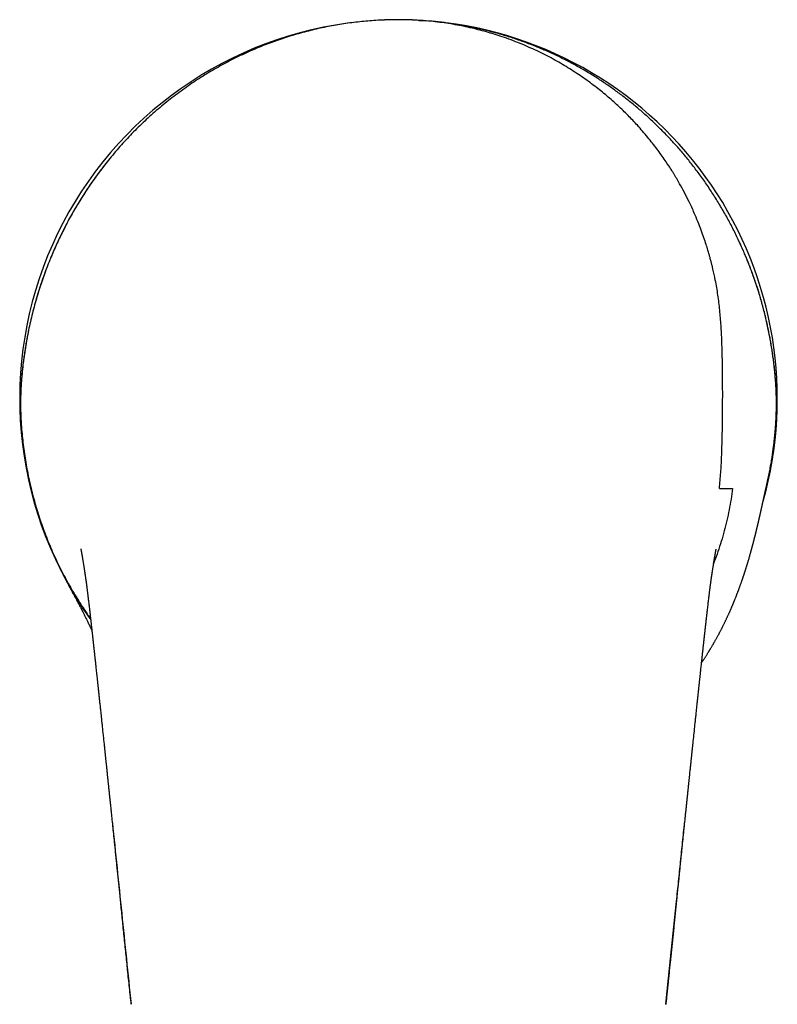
# Model space of a CAD drawing. Header units: millimetres. Extents: x 8 to 586, y 12 to 717.
# Tile 2 of 34: x 288 to 335, y 296 to 357. Entities that reach past the tile are written whole.
import ezdxf

# ---------------------------------------------------------------- set-up
doc = ezdxf.new("R2010")
doc.units = ezdxf.units.MM

msp = doc.modelspace()

# ---------------------------------------------------------------- linework, layer by layer
at = {"color": 7, "linetype": 'Continuous', "lineweight": 30}
for p, q in [((310.584, 356.78), (310.577, 356.779)), ((317.35, 356.019), (317.343, 356.021)), ((317.433, 355.996), (317.35, 356.019)), ((288.344, 331.933), (288.342, 331.933)), ((292.537, 320.539), (292.537, 320.539)), ((330.452, 320.538), (330.452, 320.538)), ((329.064, 307.527), (329.064, 307.528))]:
    msp.add_line(p, q, dxfattribs=at)
at = {"color": 7, "linetype": 'Continuous', "lineweight": 30, "flags": 128}
for points in [[(310.577, 356.78), (310.54, 356.778), (310.51, 356.777)], [(312.74, 356.761), (313.018, 356.745), (313.214, 356.731)]]:
    msp.add_lwpolyline(points, dxfattribs=at)
at = {"color": 7, "linetype": 'Continuous', "lineweight": 30}
for start, end in [(95.86553, 212.4742), (344.25476, 84.39128), (344.27978, 0)]:
    msp.add_arc((311.495, 333.545), 23.25, start, end, dxfattribs=at)
for points, knots in [([(310.51, 356.777), (310.503, 356.777), (310.328, 356.771), (309.987, 356.749), (309.488, 356.711), (308.994, 356.661), (308.505, 356.601), (308.021, 356.53), (307.538, 356.449), (307.055, 356.357), (306.57, 356.253), (306.084, 356.138), (305.6, 356.012), (305.118, 355.875), (304.642, 355.728), (304.173, 355.573), (303.71, 355.408), (303.252, 355.234), (302.778, 355.041), (302.289, 354.829), (301.786, 354.597), (301.289, 354.353), (300.799, 354.097), (300.319, 353.831), (299.848, 353.555), (299.386, 353.27), (298.931, 352.975), (298.48, 352.666), (298.033, 352.344), (297.591, 352.01), (297.158, 351.666), (296.734, 351.313), (296.319, 350.951), (295.915, 350.58), (295.52, 350.201), (295.135, 349.814), (294.76, 349.418), (294.395, 349.015), (294.039, 348.603), (293.695, 348.186), (293.362, 347.764), (293.041, 347.338), (292.73, 346.905), (292.427, 346.463), (292.132, 346.011), (291.845, 345.551), (291.569, 345.085), (291.304, 344.614), (291.05, 344.138), (290.807, 343.658), (290.576, 343.173), (290.355, 342.684), (290.146, 342.19), (289.947, 341.692), (289.76, 341.189), (289.584, 340.685), (289.42, 340.181), (289.267, 339.676), (289.125, 339.168), (288.993, 338.653), (288.871, 338.133), (288.76, 337.607), (288.66, 337.078), (288.571, 336.548), (288.494, 336.017), (288.428, 335.484), (288.393, 335.129), (288.376, 334.951)], [0, 0, 0, 0, 0.000663, 0.015092, 0.029487, 0.043856, 0.057952, 0.072037, 0.08612, 0.100206, 0.114577, 0.128986, 0.143425, 0.157884, 0.172354, 0.186566, 0.20077, 0.214957, 0.229117, 0.24523, 0.261317, 0.277387, 0.29345, 0.309516, 0.325309, 0.341123, 0.356968, 0.372841, 0.389053, 0.405271, 0.421487, 0.437691, 0.453875, 0.470028, 0.486142, 0.502207, 0.518285, 0.534375, 0.550476, 0.566586, 0.582414, 0.598247, 0.614082, 0.629917, 0.646072, 0.662222, 0.678362, 0.694491, 0.710606, 0.726702, 0.742778, 0.758821, 0.774885, 0.79097, 0.807074, 0.823194, 0.839041, 0.854898, 0.870765, 0.886639, 0.90284, 0.919044, 0.935247, 0.951447, 0.96764, 0.983826, 1, 1, 1, 1]), ([(309.602, 356.719), (309.593, 356.718), (309.572, 356.716), (309.546, 356.714), (309.529, 356.712), (309.524, 356.712)], [0, 0, 0, 0, 0.356254, 0.806816, 1, 1, 1, 1]), ([(311.495, 356.801), (311.451, 356.801), (311.366, 356.801), (311.244, 356.799), (311.132, 356.798), (311.03, 356.796), (310.938, 356.793), (310.856, 356.791), (310.784, 356.789), (310.722, 356.786), (310.673, 356.784), (310.636, 356.783), (310.609, 356.782), (310.592, 356.781), (310.585, 356.781), (310.584, 356.781)], [0, 0, 0, 0, 0.143244, 0.275647, 0.397231, 0.508024, 0.608063, 0.697399, 0.776103, 0.844281, 0.902094, 0.938813, 0.970035, 0.996062, 1, 1, 1, 1]), ([(312.406, 356.78), (312.405, 356.781), (312.398, 356.781), (312.376, 356.782), (312.338, 356.784), (312.283, 356.786), (312.215, 356.788), (312.139, 356.791), (312.054, 356.793), (311.962, 356.796), (311.859, 356.798), (311.747, 356.799), (311.624, 356.801), (311.539, 356.801), (311.495, 356.801)], [0, 0, 0, 0, 0.003689, 0.029141, 0.077282, 0.138205, 0.212374, 0.300042, 0.389425, 0.489665, 0.60081, 0.722897, 0.855953, 1, 1, 1, 1]), ([(331.192, 328.026), (331.222, 328.353), (331.281, 328.987), (331.327, 329.907), (331.355, 330.764), (331.373, 331.556), (331.383, 332.283), (331.389, 332.979), (331.392, 333.636), (331.391, 334.245), (331.388, 334.764), (331.384, 335.167), (331.38, 335.468), (331.377, 335.68), (331.374, 335.85), (331.372, 335.961), (331.371, 336.019), (331.371, 336.032), (331.37, 336.04), (331.37, 336.063), (331.363, 336.409), (331.344, 337.072), (331.297, 338.03), (331.221, 338.973), (331.108, 339.902), (330.962, 340.743), (330.842, 341.298), (330.777, 341.573), (330.758, 341.648), (330.74, 341.724), (330.721, 341.799), (330.702, 341.874), (330.685, 341.94), (330.668, 342.005), (330.646, 342.089), (330.611, 342.221), (330.556, 342.419), (330.478, 342.687), (330.373, 343.027), (330.238, 343.433), (330.07, 343.904), (329.872, 344.414), (329.675, 344.883), (329.492, 345.289), (329.292, 345.712), (329.048, 346.195), (328.82, 346.613), (328.66, 346.893), (328.569, 347.048), (328.479, 347.2), (328.389, 347.348), (328.189, 347.671), (327.856, 348.181), (327.356, 348.879), (326.788, 349.602), (326.193, 350.289), (325.579, 350.936), (324.956, 351.539), (324.277, 352.139), (323.541, 352.731), (322.746, 353.309), (321.89, 353.868), (320.972, 354.401), (319.991, 354.9), (318.948, 355.359), (317.908, 355.746), (316.881, 356.065), (315.874, 356.321), (314.829, 356.529), (313.747, 356.683), (312.632, 356.783), (311.877, 356.795), (311.495, 356.801)], [0, 0, 0, 0, 0.024593, 0.047576, 0.068947, 0.088705, 0.106853, 0.123389, 0.140809, 0.155991, 0.168934, 0.179639, 0.186171, 0.191456, 0.195494, 0.198912, 0.199727, 0.199838, 0.199932, 0.200283, 0.201594, 0.225782, 0.249966, 0.273287, 0.296606, 0.319924, 0.337163, 0.339098, 0.341033, 0.342968, 0.344903, 0.346838, 0.348773, 0.35001, 0.351874, 0.35527, 0.360196, 0.36727, 0.376145, 0.386821, 0.399297, 0.413575, 0.427698, 0.437401, 0.446832, 0.462768, 0.47786, 0.482429, 0.486914, 0.491316, 0.495635, 0.499871, 0.519765, 0.541174, 0.564099, 0.588538, 0.609182, 0.630795, 0.653378, 0.676929, 0.701451, 0.726941, 0.753401, 0.780832, 0.809233, 0.838603, 0.863819, 0.889709, 0.916272, 0.943508, 0.971418, 1, 1, 1, 1]), ([(334.613, 334.951), (334.587, 335.215), (334.535, 335.743), (334.425, 336.53), (334.292, 337.312), (334.135, 338.086), (333.953, 338.855), (333.75, 339.603), (333.529, 340.33), (333.289, 341.037), (333.028, 341.739), (332.744, 342.434), (332.433, 343.138), (332.091, 343.847), (331.718, 344.56), (331.322, 345.261), (330.903, 345.948), (330.462, 346.62), (330.008, 347.263), (329.543, 347.879), (329.068, 348.469), (328.572, 349.045), (328.056, 349.607), (327.536, 350.137), (327.015, 350.638), (326.494, 351.108), (325.958, 351.564), (325.409, 352.003), (324.847, 352.426), (324.274, 352.831), (323.67, 353.23), (323.033, 353.623), (322.362, 354.006), (321.677, 354.367), (320.976, 354.706), (320.274, 355.017), (319.572, 355.3), (318.871, 355.556), (318.161, 355.789), (317.442, 355.998), (316.716, 356.184), (315.983, 356.346), (315.244, 356.485), (314.5, 356.599), (313.752, 356.687), (313.155, 356.741), (312.807, 356.758), (312.71, 356.762)], [0, 0, 0, 0, 0.024225, 0.048345, 0.072379, 0.096349, 0.120276, 0.144184, 0.166726, 0.18929, 0.211892, 0.234553, 0.257292, 0.281478, 0.305685, 0.32988, 0.354029, 0.378098, 0.402076, 0.424662, 0.447252, 0.469869, 0.492537, 0.515279, 0.536024, 0.556807, 0.577599, 0.598375, 0.619105, 0.639762, 0.660347, 0.682972, 0.705606, 0.728276, 0.75101, 0.773837, 0.795521, 0.817234, 0.838971, 0.860731, 0.882508, 0.9043, 0.926103, 0.947915, 0.969732, 0.991553, 1, 1, 1, 1]), ([(293.5, 347.936), (293.49, 347.923), (293.392, 347.801), (293.205, 347.554), (292.939, 347.196), (292.675, 346.825), (292.422, 346.455), (292.18, 346.085), (291.947, 345.717), (291.724, 345.349), (291.511, 344.982), (291.297, 344.6), (291.083, 344.202), (290.872, 343.788), (290.672, 343.378), (290.482, 342.969), (290.34, 342.648), (290.24, 342.413), (290.177, 342.263), (290.113, 342.108), (290.048, 341.945), (289.981, 341.775), (289.908, 341.586), (289.829, 341.377), (289.745, 341.146), (289.659, 340.905), (289.573, 340.651), (289.485, 340.384), (289.396, 340.104), (289.307, 339.812), (289.219, 339.508), (289.132, 339.195), (289.048, 338.872), (288.965, 338.539), (288.885, 338.194), (288.81, 337.852), (288.741, 337.512), (288.677, 337.175), (288.616, 336.829), (288.559, 336.475), (288.506, 336.111), (288.457, 335.738), (288.413, 335.356), (288.388, 335.098), (288.376, 334.968)], [0, 0, 0, 0, 0.003454, 0.032789, 0.06512, 0.097015, 0.12847, 0.159482, 0.190105, 0.220369, 0.25027, 0.279806, 0.313038, 0.345787, 0.378051, 0.409836, 0.441199, 0.452594, 0.46399, 0.475839, 0.488238, 0.501187, 0.514687, 0.531305, 0.54869, 0.566841, 0.585761, 0.605813, 0.626663, 0.648309, 0.670753, 0.693993, 0.717593, 0.741961, 0.767095, 0.792994, 0.816763, 0.841139, 0.866119, 0.891702, 0.917885, 0.944664, 0.972037, 1, 1, 1, 1]), ([(334.614, 334.968), (334.601, 335.105), (334.575, 335.376), (334.528, 335.777), (334.477, 336.166), (334.421, 336.545), (334.361, 336.913), (334.299, 337.264), (334.235, 337.599), (334.169, 337.917), (334.102, 338.226), (334.032, 338.526), (333.957, 338.828), (333.879, 339.131), (333.796, 339.434), (333.712, 339.726), (333.628, 340.008), (333.543, 340.278), (333.458, 340.538), (333.374, 340.788), (333.293, 341.019), (333.216, 341.232), (333.143, 341.429), (333.072, 341.618), (333.002, 341.798), (332.933, 341.97), (332.867, 342.132), (332.803, 342.287), (332.739, 342.44), (332.643, 342.662), (332.547, 342.882), (332.469, 343.05), (332.447, 343.097)], [0, 0, 0, 0, 0.049065, 0.096893, 0.143503, 0.18891, 0.233128, 0.276172, 0.315692, 0.354187, 0.391667, 0.428139, 0.463609, 0.502022, 0.539202, 0.575157, 0.60989, 0.643406, 0.675709, 0.706801, 0.736683, 0.762432, 0.787211, 0.81102, 0.83386, 0.855729, 0.876262, 0.895872, 0.915233, 0.934713, 0.981579, 1, 1, 1, 1]), ([(288.376, 334.951), (288.367, 334.841), (288.348, 334.622), (288.327, 334.29), (288.311, 333.955), (288.302, 333.619), (288.298, 333.283), (288.3, 332.946), (288.308, 332.61), (288.322, 332.272), (288.336, 332.047), (288.344, 331.933)], [0, 0, 0, 0, 0.112593, 0.224689, 0.336433, 0.447976, 0.559471, 0.669079, 0.778937, 0.889194, 1, 1, 1, 1]), ([(288.376, 334.968), (288.372, 334.921), (288.364, 334.831), (288.354, 334.7), (288.347, 334.591), (288.343, 334.526), (288.341, 334.502)], [0, 0, 0, 0, 0.30398, 0.585536, 0.844782, 1, 1, 1, 1]), ([(334.646, 331.933), (334.655, 332.08), (334.674, 332.373), (334.688, 332.811), (334.693, 333.246), (334.688, 333.678), (334.673, 334.106), (334.649, 334.532), (334.625, 334.811), (334.613, 334.951)], [0, 0, 0, 0, 0.143812, 0.286766, 0.429189, 0.571406, 0.713738, 0.8565, 1, 1, 1, 1]), ([(334.67, 334.12), (334.67, 334.129), (334.668, 334.187), (334.662, 334.297), (334.653, 334.454), (334.642, 334.618), (334.629, 334.791), (334.619, 334.908), (334.614, 334.968)], [0, 0, 0, 0, 0.030381, 0.202935, 0.38608, 0.5799, 0.784499, 1, 1, 1, 1]), ([(288.344, 331.933), (288.357, 331.751), (288.385, 331.388), (288.442, 330.844), (288.511, 330.301), (288.593, 329.761), (288.687, 329.226), (288.793, 328.697), (288.91, 328.173), (289.039, 327.653), (289.181, 327.131), (289.336, 326.61), (289.505, 326.089), (289.686, 325.572), (289.879, 325.058), (290.084, 324.55), (290.302, 324.046), (290.531, 323.547), (290.772, 323.055), (291.024, 322.57), (291.286, 322.091), (291.56, 321.62), (291.842, 321.159), (292.133, 320.707), (292.383, 320.335), (292.541, 320.116), (292.594, 320.042)], [0, 0, 0, 0, 0.04279, 0.085555, 0.128298, 0.171025, 0.21374, 0.255683, 0.297623, 0.339564, 0.381509, 0.424319, 0.467143, 0.509986, 0.552852, 0.595747, 0.638675, 0.681643, 0.724476, 0.7672, 0.809839, 0.852416, 0.894956, 0.936722, 0.978498, 1, 1, 1, 1]), ([(334.133, 328.417), (334.158, 328.528), (334.211, 328.766), (334.282, 329.126), (334.349, 329.49), (334.407, 329.835), (334.457, 330.159), (334.499, 330.463), (334.536, 330.754), (334.567, 331.031), (334.594, 331.293), (334.615, 331.53), (334.632, 331.74), (334.642, 331.872), (334.646, 331.933)], [0, 0, 0, 0, 0.095516, 0.205611, 0.309755, 0.407936, 0.500142, 0.586362, 0.666582, 0.747881, 0.821887, 0.888587, 0.947962, 1, 1, 1, 1]), ([(330.099, 317.347), (330.109, 317.362), (330.128, 317.39), (330.156, 317.432), (330.185, 317.474), (330.215, 317.52), (330.25, 317.572), (330.288, 317.63), (330.328, 317.692), (330.369, 317.756), (330.411, 317.821), (330.45, 317.882), (330.485, 317.938), (330.516, 317.988), (330.543, 318.032), (330.566, 318.07), (330.587, 318.103), (330.605, 318.134), (330.627, 318.169), (330.654, 318.214), (330.687, 318.269), (330.722, 318.328), (330.755, 318.384), (330.785, 318.434), (330.811, 318.479), (330.835, 318.521), (330.86, 318.565), (330.89, 318.616), (330.923, 318.675), (330.958, 318.737), (330.993, 318.799), (331.031, 318.868), (331.074, 318.947), (331.123, 319.036), (331.172, 319.129), (331.219, 319.217), (331.26, 319.296), (331.294, 319.362), (331.325, 319.421), (331.352, 319.476), (331.381, 319.532), (331.412, 319.594), (331.446, 319.662), (331.479, 319.729), (331.511, 319.795), (331.542, 319.859), (331.573, 319.924), (331.602, 319.986), (331.634, 320.052), (331.669, 320.127), (331.707, 320.209), (331.744, 320.29), (331.775, 320.358), (331.801, 320.416), (331.822, 320.464), (331.843, 320.511), (331.863, 320.556), (331.883, 320.602), (331.904, 320.651), (331.926, 320.701), (331.949, 320.754), (331.971, 320.806), (331.994, 320.859), (332.017, 320.914), (332.039, 320.967), (332.06, 321.018), (332.078, 321.062), (332.097, 321.109), (332.119, 321.162), (332.145, 321.225), (332.173, 321.295), (332.197, 321.357), (332.218, 321.409), (332.233, 321.448), (332.247, 321.485), (332.26, 321.516), (332.27, 321.543), (332.28, 321.57), (332.296, 321.612), (332.318, 321.667), (332.342, 321.731), (332.363, 321.789), (332.384, 321.843), (332.403, 321.897), (332.422, 321.948), (332.441, 322.001), (332.462, 322.056), (332.483, 322.117), (332.506, 322.181), (332.529, 322.244), (332.55, 322.306), (332.568, 322.357), (332.583, 322.4), (332.594, 322.431), (332.603, 322.459), (332.612, 322.484), (332.619, 322.504), (332.626, 322.526), (332.635, 322.553), (332.647, 322.587), (332.659, 322.623), (332.672, 322.662), (332.685, 322.7), (332.698, 322.74), (332.711, 322.78), (332.722, 322.815), (332.732, 322.844), (332.74, 322.868), (332.748, 322.893), (332.758, 322.925), (332.769, 322.959), (332.781, 322.995), (332.792, 323.029), (332.803, 323.065), (332.815, 323.101), (332.826, 323.137), (332.837, 323.174), (332.85, 323.216), (332.864, 323.259), (332.877, 323.301), (332.89, 323.345), (332.905, 323.392), (332.92, 323.441), (332.934, 323.488), (332.948, 323.536), (332.963, 323.584), (332.982, 323.651), (333.008, 323.737), (333.038, 323.842), (333.068, 323.945), (333.09, 324.025), (333.106, 324.082), (333.116, 324.115), (333.124, 324.145), (333.132, 324.172), (333.14, 324.203), (333.149, 324.236), (333.158, 324.268), (333.166, 324.297), (333.173, 324.324), (333.181, 324.353), (333.189, 324.383), (333.196, 324.409), (333.201, 324.428), (333.206, 324.443), (333.21, 324.458), (333.214, 324.475), (333.22, 324.498), (333.227, 324.524), (333.235, 324.553), (333.242, 324.58), (333.249, 324.605), (333.256, 324.634), (333.265, 324.667), (333.275, 324.704), (333.284, 324.74), (333.293, 324.773), (333.301, 324.803), (333.308, 324.833), (333.316, 324.864), (333.323, 324.89), (333.329, 324.913), (333.334, 324.934), (333.341, 324.959), (333.348, 324.987), (333.354, 325.012), (333.359, 325.033), (333.364, 325.05), (333.368, 325.067), (333.374, 325.089), (333.381, 325.119), (333.39, 325.154), (333.398, 325.187), (333.405, 325.217), (333.412, 325.243), (333.418, 325.269), (333.425, 325.296), (333.432, 325.324), (333.438, 325.348), (333.443, 325.37), (333.45, 325.397), (333.458, 325.429), (333.466, 325.464), (333.474, 325.495), (333.48, 325.521), (333.485, 325.542), (333.489, 325.561), (333.494, 325.579), (333.499, 325.6), (333.504, 325.624), (333.51, 325.646), (333.514, 325.665), (333.518, 325.682), (333.523, 325.699), (333.528, 325.72), (333.533, 325.745), (333.539, 325.769), (333.544, 325.788), (333.547, 325.804), (333.551, 325.819), (333.555, 325.835), (333.559, 325.853), (333.564, 325.875), (333.57, 325.901), (333.577, 325.93), (333.584, 325.959), (333.59, 325.985), (333.595, 326.008), (333.6, 326.029), (333.605, 326.05), (333.61, 326.073), (333.616, 326.097), (333.622, 326.122), (333.627, 326.145), (333.631, 326.164), (333.635, 326.181), (333.639, 326.199), (333.644, 326.221), (333.65, 326.247), (333.656, 326.274), (333.662, 326.299), (333.667, 326.322), (333.672, 326.341), (333.676, 326.36), (333.681, 326.381), (333.686, 326.406), (333.692, 326.433), (333.698, 326.459), (333.704, 326.482), (333.708, 326.502), (333.712, 326.521), (333.717, 326.541), (333.722, 326.565), (333.729, 326.595), (333.736, 326.626), (333.743, 326.656), (333.748, 326.681), (333.754, 326.704), (333.759, 326.729), (333.765, 326.757), (333.773, 326.789), (333.78, 326.823), (333.787, 326.854), (333.793, 326.88), (333.798, 326.903), (333.803, 326.926), (333.809, 326.954), (333.816, 326.986), (333.824, 327.021), (333.831, 327.054), (333.838, 327.083), (333.843, 327.109), (333.849, 327.134), (333.855, 327.16), (333.862, 327.19), (333.869, 327.225), (333.877, 327.261), (333.885, 327.295), (333.891, 327.323), (333.896, 327.346), (333.9, 327.365), (333.904, 327.384), (333.908, 327.401), (333.912, 327.42), (333.917, 327.44), (333.922, 327.465), (333.928, 327.493), (333.935, 327.522), (333.941, 327.548), (333.946, 327.572), (333.95, 327.591), (333.954, 327.607), (333.957, 327.622), (333.961, 327.639), (333.965, 327.66), (333.97, 327.684), (333.976, 327.711), (333.983, 327.742), (333.991, 327.775), (333.998, 327.81), (334.006, 327.843), (334.013, 327.874), (334.019, 327.902), (334.025, 327.931), (334.032, 327.959), (334.038, 327.989), (334.046, 328.023), (334.054, 328.059), (334.062, 328.098), (334.071, 328.137), (334.079, 328.174), (334.087, 328.208), (334.094, 328.238), (334.1, 328.266), (334.106, 328.294), (334.112, 328.322), (334.119, 328.352), (334.126, 328.384), (334.131, 328.406), (334.134, 328.417)], [0, 0, 0, 0, 0.003559, 0.006833, 0.010149, 0.013658, 0.017894, 0.02263, 0.027548, 0.032644, 0.037821, 0.042891, 0.047211, 0.051114, 0.05456, 0.057685, 0.060023, 0.062287, 0.064957, 0.068203, 0.073025, 0.077665, 0.082046, 0.086054, 0.089453, 0.09246, 0.095751, 0.09977, 0.104321, 0.109383, 0.11421, 0.118595, 0.125466, 0.132324, 0.139262, 0.146806, 0.152438, 0.15748, 0.161786, 0.166083, 0.169874, 0.174622, 0.180245, 0.185437, 0.189983, 0.195302, 0.200078, 0.20462, 0.209432, 0.21512, 0.221776, 0.22801, 0.233557, 0.237451, 0.24111, 0.244595, 0.247994, 0.251542, 0.255051, 0.259027, 0.263046, 0.267027, 0.271032, 0.275067, 0.279475, 0.28325, 0.286576, 0.289629, 0.293965, 0.298795, 0.304069, 0.310071, 0.312989, 0.316032, 0.318978, 0.32141, 0.323318, 0.325188, 0.327496, 0.333157, 0.337939, 0.342176, 0.346582, 0.350559, 0.354533, 0.358529, 0.36285, 0.367542, 0.372739, 0.377744, 0.382335, 0.387321, 0.389888, 0.392383, 0.394675, 0.396579, 0.398094, 0.399516, 0.401719, 0.404502, 0.407598, 0.410448, 0.413694, 0.416782, 0.42002, 0.423152, 0.425187, 0.426924, 0.42896, 0.431412, 0.434506, 0.437304, 0.439952, 0.44289, 0.446048, 0.448746, 0.451544, 0.455086, 0.459038, 0.462046, 0.465409, 0.469904, 0.473766, 0.477518, 0.481712, 0.485704, 0.489569, 0.498481, 0.507382, 0.516319, 0.524876, 0.527939, 0.530981, 0.533521, 0.535658, 0.538231, 0.54142, 0.544361, 0.546783, 0.548901, 0.551506, 0.554656, 0.556754, 0.558432, 0.559689, 0.560829, 0.562394, 0.564393, 0.566747, 0.569641, 0.571977, 0.574076, 0.576534, 0.579762, 0.583173, 0.586618, 0.589616, 0.592161, 0.594954, 0.5979, 0.600561, 0.602271, 0.604228, 0.606588, 0.609342, 0.611889, 0.61383, 0.615216, 0.61662, 0.618514, 0.621697, 0.625137, 0.628351, 0.631222, 0.633603, 0.635844, 0.638696, 0.641637, 0.643932, 0.645703, 0.648142, 0.651623, 0.655339, 0.658364, 0.660778, 0.663006, 0.664666, 0.666362, 0.668477, 0.67101, 0.673365, 0.67528, 0.676801, 0.67839, 0.680511, 0.683214, 0.68577, 0.687767, 0.689244, 0.690712, 0.692337, 0.694119, 0.6964, 0.699089, 0.702188, 0.705422, 0.70817, 0.710407, 0.71246, 0.714762, 0.717079, 0.719708, 0.722567, 0.725063, 0.727077, 0.728645, 0.730366, 0.732845, 0.735785, 0.738738, 0.741565, 0.744048, 0.746127, 0.747907, 0.750199, 0.753065, 0.756237, 0.759058, 0.761659, 0.763951, 0.76594, 0.768027, 0.770745, 0.774076, 0.777935, 0.781326, 0.784225, 0.786641, 0.789303, 0.792609, 0.796421, 0.800494, 0.804302, 0.807234, 0.809692, 0.812385, 0.815443, 0.819478, 0.823982, 0.827902, 0.831292, 0.834344, 0.8372, 0.840354, 0.843881, 0.848226, 0.852936, 0.857101, 0.860699, 0.863282, 0.865575, 0.867863, 0.870162, 0.87214, 0.8747, 0.877862, 0.881428, 0.885057, 0.888537, 0.891461, 0.893798, 0.895724, 0.89763, 0.899531, 0.902244, 0.90525, 0.908638, 0.912572, 0.917064, 0.921495, 0.925641, 0.929341, 0.933317, 0.937013, 0.94058, 0.944363, 0.948557, 0.953404, 0.958544, 0.963685, 0.968575, 0.972965, 0.976806, 0.980323, 0.983877, 0.987627, 0.991376, 0.995627, 1, 1, 1, 1]), ([(332.001, 328.026), (331.971, 327.807), (331.91, 327.369), (331.792, 326.717), (331.653, 326.068), (331.492, 325.424), (331.31, 324.786), (331.104, 324.154), (330.947, 323.703), (330.852, 323.465), (330.839, 323.433)], [0, 0, 0, 0, 0.139705, 0.279433, 0.419172, 0.558913, 0.698649, 0.838371, 0.978087, 1, 1, 1, 1]), ([(331.191, 328.026), (331.326, 328.026), (331.595, 328.026), (331.866, 328.026), (332.001, 328.026)], [0, 0, 0, 0, 0.5, 1, 1, 1, 1]), ([(291.996, 324.324), (291.996, 324.324), (291.996, 324.324), (291.996, 324.323), (291.996, 324.321), (291.997, 324.318), (291.997, 324.313), (291.999, 324.307), (292, 324.301), (292.001, 324.295), (292.002, 324.29), (292.003, 324.287), (292.003, 324.283), (292.004, 324.28), (292.004, 324.277), (292.005, 324.276), (292.005, 324.275), (292.005, 324.274), (292.005, 324.273), (292.005, 324.271), (292.006, 324.27), (292.006, 324.266), (292.007, 324.263), (292.008, 324.259), (292.009, 324.254), (292.009, 324.251), (292.01, 324.248), (292.01, 324.246), (292.011, 324.244), (292.011, 324.241), (292.012, 324.238), (292.013, 324.231), (292.015, 324.222), (292.017, 324.211), (292.019, 324.2), (292.021, 324.19), (292.023, 324.177), (292.026, 324.163), (292.028, 324.147), (292.032, 324.128), (292.037, 324.102), (292.042, 324.075), (292.047, 324.046), (292.052, 324.016), (292.057, 323.986), (292.063, 323.956), (292.068, 323.926), (292.072, 323.901), (292.076, 323.88), (292.078, 323.864), (292.081, 323.847), (292.085, 323.826), (292.089, 323.801), (292.094, 323.771), (292.1, 323.737), (292.109, 323.685), (292.12, 323.615), (292.134, 323.529), (292.148, 323.445), (292.161, 323.363), (292.174, 323.282), (292.187, 323.204), (292.199, 323.128), (292.21, 323.055), (292.221, 322.987), (292.23, 322.925), (292.239, 322.868), (292.247, 322.818), (292.252, 322.779), (292.257, 322.747), (292.262, 322.714), (292.269, 322.668), (292.277, 322.611), (292.286, 322.552), (292.294, 322.496), (292.301, 322.444), (292.308, 322.393), (292.316, 322.34), (292.323, 322.283), (292.331, 322.223), (292.338, 322.174), (292.343, 322.135), (292.346, 322.11), (292.349, 322.085), (292.352, 322.065), (292.354, 322.049), (292.356, 322.036), (292.358, 322.022), (292.36, 322.001), (292.364, 321.972), (292.369, 321.933), (292.375, 321.886), (292.382, 321.83), (292.39, 321.766), (292.399, 321.693), (292.409, 321.611), (292.421, 321.516), (292.434, 321.406), (292.449, 321.281), (292.465, 321.145), (292.483, 320.997), (292.502, 320.838), (292.52, 320.684), (292.532, 320.583), (292.537, 320.539)], [0, 0, 0, 0, 0.004717, 0.025233, 0.044023, 0.061093, 0.076446, 0.087933, 0.098239, 0.107368, 0.111495, 0.114959, 0.117378, 0.118541, 0.118941, 0.119107, 0.119259, 0.119405, 0.119554, 0.119899, 0.120344, 0.120914, 0.123107, 0.12559, 0.127334, 0.127827, 0.128254, 0.128645, 0.129035, 0.12946, 0.129949, 0.131183, 0.134901, 0.140444, 0.147319, 0.155742, 0.16421, 0.172271, 0.17994, 0.187235, 0.198008, 0.208105, 0.217552, 0.229423, 0.240071, 0.249823, 0.259708, 0.269806, 0.274842, 0.27993, 0.285152, 0.291427, 0.299016, 0.307921, 0.318148, 0.32904, 0.353913, 0.377283, 0.399167, 0.41959, 0.438633, 0.456632, 0.475138, 0.49246, 0.508593, 0.523535, 0.537256, 0.549314, 0.559536, 0.565496, 0.571997, 0.583406, 0.598348, 0.612561, 0.625835, 0.638169, 0.649558, 0.662749, 0.675869, 0.689496, 0.703638, 0.709336, 0.715114, 0.72075, 0.725316, 0.728714, 0.730952, 0.733367, 0.736947, 0.742442, 0.749459, 0.758, 0.768067, 0.779662, 0.792786, 0.807441, 0.823629, 0.844009, 0.866395, 0.890793, 0.917207, 0.945641, 0.976101, 1, 1, 1, 1]), ([(330.452, 320.538), (330.459, 320.596), (330.472, 320.708), (330.492, 320.87), (330.51, 321.022), (330.526, 321.162), (330.542, 321.292), (330.556, 321.411), (330.569, 321.519), (330.581, 321.616), (330.592, 321.703), (330.601, 321.778), (330.609, 321.843), (330.616, 321.896), (330.621, 321.939), (330.626, 321.975), (330.63, 322.006), (330.634, 322.036), (330.638, 322.065), (330.642, 322.097), (330.647, 322.135), (330.653, 322.181), (330.66, 322.233), (330.667, 322.287), (330.674, 322.341), (330.681, 322.391), (330.688, 322.437), (330.694, 322.479), (330.7, 322.521), (330.705, 322.562), (330.711, 322.599), (330.715, 322.631), (330.719, 322.658), (330.723, 322.68), (330.726, 322.702), (330.73, 322.729), (330.735, 322.764), (330.741, 322.806), (330.748, 322.852), (330.755, 322.899), (330.764, 322.958), (330.775, 323.029), (330.788, 323.11), (330.8, 323.189), (330.812, 323.264), (330.825, 323.342), (330.836, 323.415), (330.848, 323.483), (330.858, 323.547), (330.869, 323.61), (330.879, 323.673), (330.888, 323.726), (330.894, 323.764), (330.899, 323.792), (330.903, 323.815), (330.906, 323.835), (330.91, 323.855), (330.915, 323.884), (330.921, 323.919), (330.928, 323.96), (330.935, 324.001), (330.942, 324.041), (330.949, 324.081), (330.956, 324.118), (330.962, 324.15), (330.966, 324.175), (330.97, 324.194), (330.972, 324.207), (330.974, 324.218), (330.976, 324.227), (330.977, 324.235), (330.979, 324.243), (330.98, 324.251), (330.982, 324.259), (330.983, 324.267), (330.985, 324.274), (330.986, 324.28), (330.986, 324.285), (330.987, 324.289), (330.987, 324.292), (330.987, 324.295), (330.987, 324.297), (330.987, 324.298), (330.987, 324.298), (330.987, 324.298)], [0, 0, 0, 0, 0.029319, 0.056814, 0.08249, 0.106352, 0.128403, 0.148647, 0.167087, 0.183727, 0.19857, 0.21162, 0.222883, 0.232366, 0.239808, 0.246193, 0.252151, 0.257693, 0.263122, 0.269715, 0.277626, 0.28785, 0.299587, 0.311662, 0.323691, 0.335674, 0.345207, 0.354712, 0.364188, 0.37362, 0.382249, 0.38953, 0.395628, 0.400547, 0.404598, 0.41075, 0.418742, 0.428571, 0.439393, 0.450375, 0.46152, 0.481841, 0.50272, 0.524177, 0.545928, 0.566553, 0.585903, 0.601475, 0.616178, 0.630049, 0.643128, 0.655109, 0.662092, 0.668414, 0.674104, 0.679252, 0.685335, 0.693015, 0.705776, 0.719476, 0.732938, 0.746164, 0.759155, 0.771837, 0.784158, 0.795843, 0.802856, 0.808443, 0.812669, 0.817005, 0.822083, 0.827917, 0.834517, 0.844854, 0.856664, 0.869954, 0.88473, 0.898434, 0.913213, 0.929067, 0.945998, 0.964008, 0.982903, 1, 1, 1, 1]), ([(290.71, 323.126), (290.71, 323.125), (290.712, 323.123), (290.716, 323.114), (290.724, 323.099), (290.735, 323.076), (290.749, 323.049), (290.766, 323.015), (290.786, 322.975), (290.817, 322.915), (290.852, 322.847), (290.889, 322.774), (290.922, 322.711), (290.95, 322.657), (290.976, 322.609), (290.997, 322.568), (291.015, 322.535), (291.031, 322.504), (291.05, 322.467), (291.073, 322.424), (291.099, 322.376), (291.128, 322.321), (291.16, 322.261), (291.195, 322.195), (291.233, 322.123), (291.271, 322.052), (291.31, 321.981), (291.347, 321.912), (291.389, 321.833), (291.439, 321.741), (291.497, 321.633), (291.561, 321.514), (291.629, 321.386), (291.701, 321.252), (291.772, 321.117), (291.853, 320.965), (291.942, 320.795), (292.039, 320.608), (292.133, 320.426), (292.224, 320.247), (292.315, 320.065), (292.408, 319.877), (292.504, 319.679), (292.594, 319.492), (292.651, 319.37), (292.675, 319.317)], [0, 0, 0, 0, 0.002557, 0.024631, 0.045249, 0.062426, 0.078867, 0.094713, 0.11012, 0.125216, 0.153632, 0.180376, 0.202861, 0.224051, 0.243968, 0.262643, 0.27857, 0.294061, 0.3101, 0.326767, 0.344119, 0.36221, 0.381085, 0.400789, 0.421362, 0.442638, 0.459769, 0.476224, 0.492152, 0.513253, 0.535999, 0.560521, 0.586927, 0.614589, 0.641866, 0.668687, 0.707112, 0.744548, 0.780989, 0.816427, 0.851865, 0.88908, 0.928127, 0.969026, 1, 1, 1, 1]), ([(291.396, 321.856), (291.393, 321.863), (291.383, 321.879), (291.368, 321.905), (291.35, 321.936), (291.331, 321.969), (291.312, 322.002), (291.297, 322.029), (291.287, 322.046), (291.281, 322.056), (291.279, 322.061), (291.281, 322.057), (291.289, 322.043), (291.294, 322.034), (291.299, 322.026), (291.303, 322.019), (291.306, 322.013), (291.307, 322.01), (291.309, 322.007), (291.31, 322.005), (291.311, 322.005), (291.309, 322.008), (291.305, 322.015), (291.299, 322.025), (291.291, 322.038), (291.282, 322.055), (291.271, 322.074), (291.258, 322.097), (291.244, 322.122), (291.232, 322.143), (291.226, 322.155), (291.224, 322.158)], [0, 0, 0, 0, 0.033977, 0.088561, 0.147725, 0.211467, 0.279783, 0.352672, 0.373591, 0.39481, 0.409332, 0.420776, 0.432752, 0.446162, 0.461216, 0.480319, 0.495545, 0.507619, 0.519431, 0.546992, 0.575166, 0.606371, 0.641226, 0.679774, 0.721255, 0.766347, 0.815069, 0.867434, 0.924638, 0.984938, 1, 1, 1, 1]), ([(291.385, 321.875), (291.383, 321.88), (291.376, 321.891), (291.373, 321.897), (291.37, 321.902), (291.371, 321.9), (291.376, 321.891), (291.381, 321.882), (291.385, 321.876), (291.386, 321.875)], [0, 0, 0, 0, 0.3481169, 0.7449064, 0.8303934, 0.9023714, 0.948829, 0.9919581, 1, 1, 1, 1]), ([(292.186, 320.594), (292.134, 320.672), (292.031, 320.826), (291.931, 320.983), (291.88, 321.061)], [0, 0, 0, 0, 0.50057, 1, 1, 1, 1]), ([(292.193, 320.599), (292.191, 320.598), (292.186, 320.595), (292.186, 320.594), (292.186, 320.594)], [0, 0, 0, 0, 0.314792, 1, 1, 1, 1]), ([(292.598, 320.003), (292.595, 320.007), (292.588, 320.017), (292.578, 320.031), (292.568, 320.045), (292.56, 320.056), (292.552, 320.067), (292.544, 320.078), (292.535, 320.092), (292.523, 320.107), (292.512, 320.124), (292.501, 320.139), (292.492, 320.151), (292.484, 320.163), (292.477, 320.173), (292.469, 320.185), (292.459, 320.198), (292.448, 320.214), (292.435, 320.233), (292.422, 320.25), (292.412, 320.265), (292.404, 320.276), (292.397, 320.286), (292.39, 320.297), (292.382, 320.309), (292.371, 320.324), (292.358, 320.342), (292.346, 320.361), (292.335, 320.376), (292.326, 320.389), (292.317, 320.402), (292.307, 320.416), (292.296, 320.433), (292.283, 320.452), (292.27, 320.471), (292.259, 320.487), (292.25, 320.5), (292.242, 320.512), (292.233, 320.526), (292.222, 320.541), (292.211, 320.558), (292.199, 320.576), (292.19, 320.588), (292.186, 320.594)], [0, 0, 0, 0, 0.0239784, 0.0518238, 0.0731284, 0.0936112, 0.1111787, 0.1300589, 0.1524454, 0.1798846, 0.2104466, 0.2366842, 0.2578589, 0.2765623, 0.2944552, 0.3133896, 0.3339425, 0.36169, 0.3974366, 0.4283417, 0.4526582, 0.470519, 0.4868479, 0.5041437, 0.5236112, 0.5486328, 0.5818472, 0.6152245, 0.6414291, 0.6605082, 0.6811254, 0.7044286, 0.7313413, 0.7655971, 0.7986649, 0.8252288, 0.84501, 0.8635819, 0.8861999, 0.9127615, 0.940865, 0.9693487, 1, 1, 1, 1]), ([(292.192, 320.598), (292.24, 320.528), (292.334, 320.389), (292.469, 320.195), (292.557, 320.073), (292.597, 320.018)], [0, 0, 0, 0, 0.362722, 0.710093, 1, 1, 1, 1]), ([(292.537, 320.539), (292.537, 320.537), (292.539, 320.523), (292.542, 320.499), (292.545, 320.47), (292.548, 320.447), (292.55, 320.428), (292.553, 320.404), (292.556, 320.374), (292.561, 320.335), (292.565, 320.295), (292.57, 320.254), (292.575, 320.212), (292.58, 320.167), (292.585, 320.122), (292.59, 320.079), (292.594, 320.038), (292.599, 319.994), (292.605, 319.941), (292.613, 319.87), (292.623, 319.789), (292.632, 319.705), (292.64, 319.629), (292.648, 319.563), (292.653, 319.513), (292.657, 319.478), (292.66, 319.455), (292.662, 319.436), (292.664, 319.419), (292.666, 319.4), (292.669, 319.374), (292.674, 319.328), (292.681, 319.264), (292.69, 319.189), (292.697, 319.118), (292.705, 319.05), (292.712, 318.984), (292.719, 318.924), (292.725, 318.871), (292.729, 318.829), (292.733, 318.794), (292.736, 318.765), (292.739, 318.74), (292.742, 318.713), (292.746, 318.677), (292.751, 318.631), (292.758, 318.573), (292.765, 318.508), (292.773, 318.436), (292.78, 318.373), (292.785, 318.319), (292.79, 318.277), (292.795, 318.233), (292.8, 318.188), (292.805, 318.142), (292.81, 318.097), (292.814, 318.056), (292.818, 318.02), (292.821, 317.992), (292.823, 317.97), (292.825, 317.953), (292.827, 317.936), (292.83, 317.909), (292.834, 317.87), (292.842, 317.802), (292.852, 317.712), (292.864, 317.601), (292.876, 317.484), (292.89, 317.361), (292.904, 317.23), (292.926, 317.021), (292.957, 316.737), (292.985, 316.474), (293.003, 316.302), (293.012, 316.223), (293.02, 316.144), (293.029, 316.065), (293.037, 315.987), (293.045, 315.912), (293.052, 315.847), (293.058, 315.792), (293.063, 315.746), (293.067, 315.707), (293.07, 315.674), (293.073, 315.648), (293.075, 315.627), (293.077, 315.608), (293.08, 315.585), (293.083, 315.554), (293.088, 315.514), (293.093, 315.467), (293.098, 315.414), (293.104, 315.36), (293.112, 315.279), (293.124, 315.172), (293.138, 315.038), (293.152, 314.903), (293.167, 314.767), (293.182, 314.626), (293.198, 314.47), (293.217, 314.296), (293.237, 314.102), (293.259, 313.899), (293.279, 313.71), (293.297, 313.539), (293.313, 313.386), (293.329, 313.228), (293.346, 313.068), (293.363, 312.911), (293.38, 312.752), (293.396, 312.596), (293.412, 312.442), (293.427, 312.302), (293.44, 312.179), (293.451, 312.072), (293.46, 311.981), (293.468, 311.912), (293.473, 311.861), (293.476, 311.83), (293.479, 311.805), (293.481, 311.786), (293.482, 311.772), (293.483, 311.762), (293.484, 311.753), (293.486, 311.739), (293.488, 311.717), (293.491, 311.686), (293.496, 311.647), (293.501, 311.599), (293.507, 311.542), (293.514, 311.475), (293.522, 311.399), (293.53, 311.315), (293.54, 311.22), (293.551, 311.115), (293.563, 310.998), (293.577, 310.873), (293.591, 310.737), (293.606, 310.593), (293.623, 310.428), (293.642, 310.243), (293.664, 310.035), (293.687, 309.814), (293.711, 309.59), (293.734, 309.361), (293.759, 309.131), (293.784, 308.889), (293.81, 308.637), (293.837, 308.375), (293.866, 308.102), (293.895, 307.818), (293.915, 307.626), (293.925, 307.528)], [0, 0, 0, 0, 0.0003317, 0.0033746, 0.0057173, 0.0074203, 0.0087607, 0.0103196, 0.0129571, 0.0160777, 0.0193839, 0.022583, 0.0256749, 0.0294632, 0.0330721, 0.0364675, 0.0396428, 0.0426993, 0.0468077, 0.0521207, 0.0593489, 0.065923, 0.0718436, 0.0770916, 0.0814713, 0.0835267, 0.0852928, 0.0867695, 0.0879569, 0.0892509, 0.0912552, 0.0939763, 0.1001011, 0.1060377, 0.1115751, 0.1167203, 0.1218018, 0.1270013, 0.1305694, 0.1340289, 0.1368087, 0.1388589, 0.1406102, 0.1426752, 0.1450586, 0.1489302, 0.1534257, 0.1585011, 0.1640546, 0.170082, 0.1732155, 0.1764632, 0.1798253, 0.1833018, 0.1868925, 0.1905518, 0.1937762, 0.1964269, 0.1987499, 0.200327, 0.2014556, 0.202754, 0.2042413, 0.2077127, 0.2117864, 0.2197878, 0.2286898, 0.237399, 0.2468262, 0.2569711, 0.2677148, 0.2951192, 0.3223533, 0.3284443, 0.3345273, 0.3406021, 0.3466689, 0.3527279, 0.3585637, 0.3637574, 0.3677662, 0.3712751, 0.374284, 0.376793, 0.378802, 0.3803111, 0.3814924, 0.3831712, 0.3855793, 0.388652, 0.3923892, 0.3965321, 0.400686, 0.4048465, 0.4150862, 0.4253664, 0.435687, 0.4460488, 0.4567429, 0.4680053, 0.4820089, 0.4968024, 0.512386, 0.5287599, 0.5401149, 0.5518211, 0.5638787, 0.5762875, 0.5885067, 0.6000325, 0.6127262, 0.6244567, 0.6352243, 0.645029, 0.6526985, 0.6596545, 0.6658971, 0.6687264, 0.6711373, 0.6730791, 0.6745518, 0.6755554, 0.676154, 0.6767688, 0.6776444, 0.6794471, 0.6818369, 0.6848137, 0.6883777, 0.6928263, 0.6979429, 0.7037275, 0.7101801, 0.7173007, 0.7254582, 0.7343457, 0.7439631, 0.7543105, 0.7653879, 0.7771953, 0.7920484, 0.8079154, 0.8247964, 0.8426914, 0.859526, 0.8771689, 0.8956201, 0.9148796, 0.9349473, 0.9558234, 0.9775076, 1, 1, 1, 1]), ([(329.064, 307.528), (329.075, 307.63), (329.096, 307.831), (329.127, 308.126), (329.156, 308.41), (329.184, 308.683), (329.211, 308.942), (329.237, 309.188), (329.261, 309.421), (329.285, 309.644), (329.307, 309.856), (329.328, 310.058), (329.348, 310.25), (329.367, 310.431), (329.385, 310.6), (329.401, 310.757), (329.416, 310.902), (329.43, 311.036), (329.443, 311.158), (329.454, 311.268), (329.465, 311.366), (329.473, 311.448), (329.48, 311.516), (329.486, 311.57), (329.491, 311.616), (329.495, 311.655), (329.499, 311.692), (329.503, 311.728), (329.507, 311.765), (329.51, 311.802), (329.514, 311.841), (329.519, 311.886), (329.525, 311.941), (329.532, 312.005), (329.539, 312.076), (329.547, 312.155), (329.556, 312.241), (329.566, 312.332), (329.576, 312.425), (329.6, 312.656), (329.639, 313.025), (329.685, 313.464), (329.724, 313.832), (329.755, 314.122), (329.784, 314.404), (329.813, 314.676), (329.841, 314.938), (329.861, 315.131), (329.875, 315.259), (329.882, 315.325), (329.889, 315.391), (329.896, 315.454), (329.902, 315.511), (329.907, 315.56), (329.911, 315.597), (329.914, 315.626), (329.917, 315.652), (329.92, 315.682), (329.924, 315.721), (329.929, 315.767), (329.935, 315.821), (329.941, 315.882), (329.949, 315.952), (329.957, 316.027), (329.965, 316.105), (329.974, 316.183), (329.992, 316.36), (330.014, 316.558), (330.037, 316.778), (330.053, 316.921), (330.068, 317.065), (330.084, 317.207), (330.098, 317.344), (330.11, 317.456), (330.12, 317.545), (330.127, 317.613), (330.134, 317.677), (330.141, 317.738), (330.147, 317.796), (330.153, 317.85), (330.158, 317.898), (330.162, 317.934), (330.165, 317.957), (330.166, 317.971), (330.168, 317.987), (330.17, 318.006), (330.173, 318.034), (330.177, 318.07), (330.182, 318.114), (330.189, 318.179), (330.198, 318.26), (330.208, 318.352), (330.217, 318.436), (330.225, 318.511), (330.233, 318.577), (330.239, 318.635), (330.244, 318.684), (330.249, 318.722), (330.252, 318.751), (330.254, 318.775), (330.258, 318.804), (330.261, 318.84), (330.266, 318.881), (330.271, 318.924), (330.275, 318.966), (330.281, 319.016), (330.287, 319.074), (330.295, 319.143), (330.303, 319.216), (330.31, 319.28), (330.316, 319.331), (330.32, 319.365), (330.323, 319.394), (330.326, 319.417), (330.328, 319.437), (330.33, 319.456), (330.332, 319.48), (330.336, 319.511), (330.341, 319.551), (330.346, 319.596), (330.351, 319.643), (330.357, 319.699), (330.364, 319.761), (330.372, 319.828), (330.378, 319.886), (330.383, 319.934), (330.387, 319.969), (330.391, 319.998), (330.394, 320.031), (330.399, 320.072), (330.404, 320.118), (330.411, 320.179), (330.419, 320.248), (330.426, 320.309), (330.431, 320.35), (330.433, 320.373), (330.436, 320.394), (330.438, 320.412), (330.44, 320.431), (330.443, 320.452), (330.446, 320.481), (330.449, 320.511), (330.452, 320.531), (330.452, 320.538)], [0, 0, 0, 0, 0.0234802, 0.0460727, 0.0677773, 0.0885942, 0.1085232, 0.1272321, 0.1450845, 0.1620805, 0.1782201, 0.1938061, 0.2085005, 0.222303, 0.2352138, 0.2472329, 0.2583603, 0.268596, 0.2778894, 0.2863012, 0.2938315, 0.3004803, 0.3051646, 0.3092848, 0.3128408, 0.3158326, 0.3183056, 0.3212342, 0.324093, 0.3268819, 0.3296496, 0.3330373, 0.3372445, 0.342271, 0.3475985, 0.3536145, 0.3603192, 0.367424, 0.3745497, 0.3816948, 0.4203003, 0.4594535, 0.4824467, 0.5047211, 0.5262774, 0.5471162, 0.567207, 0.586476, 0.5916059, 0.596674, 0.6016804, 0.6066249, 0.6111648, 0.6148928, 0.6178083, 0.6197669, 0.6215041, 0.6238299, 0.6267596, 0.6302931, 0.6344305, 0.6391717, 0.6445167, 0.6504054, 0.6563995, 0.6624116, 0.6684417, 0.6971137, 0.7080809, 0.7191073, 0.7301933, 0.7413033, 0.7518766, 0.7617206, 0.7671799, 0.772386, 0.7773389, 0.7820384, 0.7864848, 0.7906779, 0.7945197, 0.7976915, 0.7989011, 0.7999678, 0.800948, 0.8024245, 0.8045511, 0.8073278, 0.8107545, 0.8146827, 0.8224988, 0.8295706, 0.8358979, 0.8418511, 0.8469502, 0.8513508, 0.855185, 0.8584526, 0.8602073, 0.8618469, 0.8640276, 0.8668618, 0.87022, 0.8735765, 0.8768754, 0.8801168, 0.8851085, 0.8903734, 0.8960934, 0.9022688, 0.9052522, 0.9079302, 0.9101877, 0.9120247, 0.913441, 0.9147178, 0.916481, 0.919009, 0.9221535, 0.9258641, 0.9295606, 0.9330788, 0.9389175, 0.9441873, 0.9488422, 0.9525654, 0.9552971, 0.9570833, 0.9596151, 0.9628925, 0.966785, 0.9705585, 0.9772909, 0.9831226, 0.9850836, 0.9868905, 0.9885433, 0.990042, 0.9913866, 0.9929131, 0.9952139, 0.9983005, 1, 1, 1, 1]), ([(293.926, 307.529), (293.936, 307.433), (293.956, 307.237), (293.986, 306.936), (294.019, 306.622), (294.052, 306.293), (294.087, 305.952), (294.124, 305.596), (294.161, 305.239), (294.197, 304.879), (294.234, 304.518), (294.273, 304.146), (294.312, 303.762), (294.352, 303.367), (294.394, 302.948), (294.439, 302.505), (294.487, 302.035), (294.536, 301.553), (294.586, 301.057), (294.638, 300.547), (294.692, 300.024), (294.745, 299.504), (294.798, 298.986), (294.851, 298.472), (294.906, 297.946), (294.962, 297.41), (295.016, 296.885), (295.052, 296.54), (295.069, 296.377)], [0, 0, 0, 0, 0.025703, 0.052726, 0.080955, 0.110391, 0.141032, 0.17288, 0.205932, 0.237288, 0.269656, 0.303036, 0.337427, 0.372828, 0.40924, 0.450113, 0.492187, 0.535461, 0.579935, 0.625607, 0.672477, 0.720543, 0.765655, 0.811771, 0.858891, 0.907015, 0.956141, 1, 1, 1, 1]), ([(293.926, 307.528), (293.926, 307.527), (293.926, 307.524), (293.926, 307.521), (293.928, 307.518), (293.93, 307.517), (293.931, 307.517), (293.932, 307.517)], [0, 0, 0, 0, 0.127287, 0.380115, 0.611521, 0.819041, 1, 1, 1, 1]), ([(293.932, 307.517), (294.123, 305.663), (294.41, 302.882), (294.793, 299.175), (294.984, 297.321), (295.079, 296.395)], [0, 0, 0, 0, 0.499999, 0.75, 1, 1, 1, 1]), ([(327.91, 296.395), (327.965, 296.925), (328.074, 297.983), (328.237, 299.565), (328.399, 301.136), (328.549, 302.587), (328.686, 303.916), (328.811, 305.124), (328.935, 306.324), (329.017, 307.12), (329.058, 307.517)], [0, 0, 0, 0, 0.143053, 0.285322, 0.426684, 0.567014, 0.676472, 0.78516, 0.893022, 1, 1, 1, 1]), ([(327.92, 296.374), (327.926, 296.422), (327.935, 296.515), (327.949, 296.649), (327.962, 296.772), (327.974, 296.884), (327.984, 296.984), (327.993, 297.074), (328.001, 297.153), (328.009, 297.221), (328.015, 297.279), (328.019, 297.325), (328.023, 297.36), (328.026, 297.385), (328.028, 297.405), (328.031, 297.434), (328.035, 297.478), (328.042, 297.538), (328.049, 297.608), (328.057, 297.688), (328.066, 297.777), (328.077, 297.876), (328.088, 297.985), (328.1, 298.103), (328.113, 298.232), (328.129, 298.384), (328.147, 298.558), (328.167, 298.75), (328.207, 299.137), (328.267, 299.718), (328.346, 300.491), (328.402, 301.047), (328.437, 301.383), (328.448, 301.498), (328.459, 301.602), (328.468, 301.695), (328.476, 301.775), (328.483, 301.841), (328.488, 301.895), (328.493, 301.941), (328.497, 301.98), (328.5, 302.012), (328.503, 302.037), (328.505, 302.056), (328.506, 302.073), (328.508, 302.091), (328.511, 302.113), (328.513, 302.142), (328.517, 302.181), (328.523, 302.235), (328.53, 302.304), (328.538, 302.387), (328.548, 302.482), (328.559, 302.588), (328.57, 302.704), (328.583, 302.828), (328.597, 302.965), (328.612, 303.112), (328.628, 303.272), (328.645, 303.439), (328.663, 303.613), (328.681, 303.795), (328.701, 303.987), (328.722, 304.189), (328.744, 304.406), (328.768, 304.638), (328.793, 304.886), (328.82, 305.145), (328.847, 305.416), (328.876, 305.698), (328.906, 305.986), (328.936, 306.279), (328.966, 306.576), (328.998, 306.884), (329.031, 307.202), (329.053, 307.418), (329.064, 307.527)], [0, 0, 0, 0, 0.0130012, 0.0250094, 0.0360245, 0.0460462, 0.0550744, 0.063109, 0.0701497, 0.0761965, 0.0814651, 0.0856426, 0.0887289, 0.0907264, 0.09235, 0.0941632, 0.098687, 0.1040814, 0.1103466, 0.1174826, 0.1254895, 0.1343675, 0.1441166, 0.1547371, 0.1662291, 0.1785928, 0.195758, 0.2129842, 0.2301908, 0.2998216, 0.3691302, 0.4381144, 0.4493378, 0.4596179, 0.4689545, 0.4773476, 0.4847971, 0.4902841, 0.4951157, 0.4992919, 0.5028126, 0.5056779, 0.5078878, 0.5094421, 0.5107956, 0.5124171, 0.5143071, 0.5167663, 0.5200456, 0.5250633, 0.5312619, 0.5386415, 0.5472023, 0.5569442, 0.5671025, 0.5782899, 0.5905065, 0.6037524, 0.6180277, 0.6333325, 0.6487058, 0.6649945, 0.6821987, 0.7003185, 0.7193539, 0.7405436, 0.7627635, 0.7860136, 0.810294, 0.8356046, 0.8619455, 0.8877249, 0.9144201, 0.9420311, 0.9705577, 1, 1, 1, 1])]:
    msp.add_open_spline(points, degree=3, knots=knots, dxfattribs=at)

doc.saveas('drawing.dxf')
